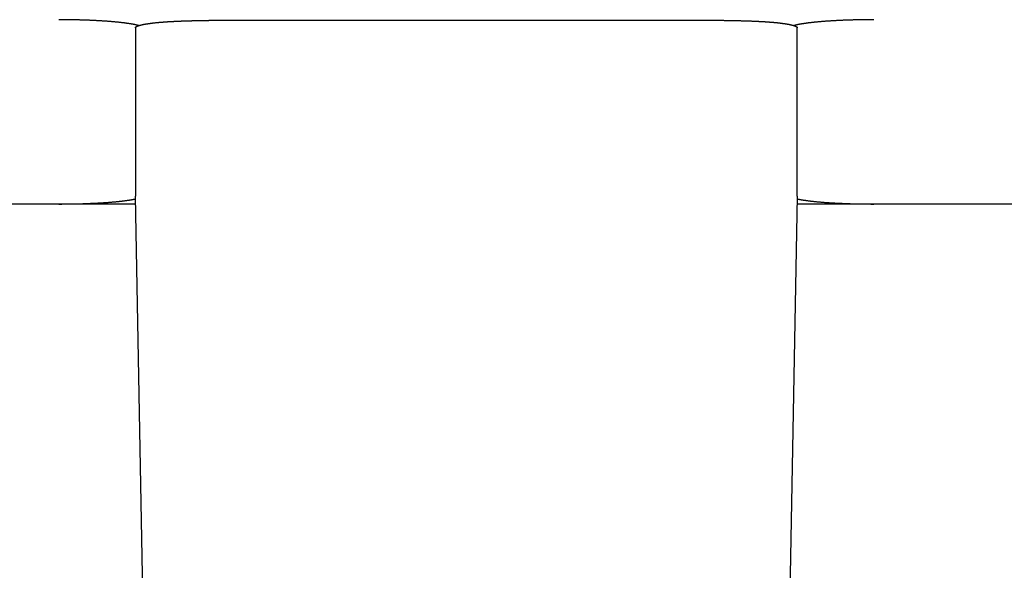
# Model space of a CAD drawing. Extents: x 1917 to 3682, y 1570 to 2675.
# Tile 119 of 166: x 3360 to 3383, y 2337 to 2350. Entities that reach past the tile are written whole.
import ezdxf

# ---------------------------------------------------------------- set-up
doc = ezdxf.new("R2010")
doc.units = 0
doc.header["$MEASUREMENT"] = 0
doc.layers.add('KF_SEQUENZA_5_NW_REAR', color=7, linetype='CONTINUOUS')

# ---------------------------------------------------------------- blocks, each defined once
blk = doc.blocks.new('KF_SEQUENZA_5_NW_REAR')
at = {"layer": 'KF_SEQUENZA_5_NW_REAR'}
for p, q in [((-133.7296, -302.721124), (-122.2704, -302.721124)), ((-135.714103, -302.894392), (-135.714103, -306.815304)), ((-120.285897, -306.815304), (-120.285897, -302.894392)), ((-135.44297, -321.301343), (-135.7141, -306.815623)), ((-120.2859, -306.815623), (-120.55703, -321.301343)), ((-164, -306.999692), (-137.5, -306.999692)), ((-137.5, -306.999692), (-135.710652, -306.999692)), ((-120.289348, -306.999692), (-118.5, -306.999692)), ((-118.5, -306.999692), (-92.5, -306.999692))]:
    blk.add_line(p, q, dxfattribs=at)
for points in [[(-135.638, -302.844, 0), (-135.645, -302.842, 0), (-135.652, -302.84, 0), (-135.66, -302.839, 0), (-135.667, -302.837, 0), (-135.675, -302.835, 0), (-135.682, -302.833, 0), (-135.69, -302.831, 0), (-135.698, -302.829, 0), (-135.706, -302.828, 0), (-135.715, -302.826, 0), (-135.723, -302.824, 0), (-135.732, -302.822, 0), (-135.741, -302.821, 0), (-135.75, -302.819, 0), (-135.759, -302.817, 0), (-135.768, -302.815, 0), (-135.778, -302.814, 0), (-135.787, -302.812, 0), (-135.797, -302.81, 0), (-135.807, -302.808, 0), (-135.817, -302.807, 0), (-135.827, -302.805, 0), (-135.837, -302.803, 0), (-135.848, -302.802, 0), (-135.858, -302.8, 0), (-135.869, -302.798, 0), (-135.88, -302.797, 0), (-135.891, -302.795, 0), (-135.902, -302.794, 0), (-135.914, -302.792, 0), (-135.925, -302.79, 0), (-135.937, -302.789, 0), (-135.948, -302.787, 0), (-135.96, -302.786, 0), (-135.972, -302.784, 0), (-135.984, -302.783, 0), (-135.997, -302.781, 0), (-136.009, -302.78, 0), (-136.021, -302.778, 0), (-136.034, -302.777, 0), (-136.047, -302.775, 0), (-136.06, -302.774, 0), (-136.073, -302.772, 0), (-136.086, -302.771, 0), (-136.099, -302.769, 0), (-136.113, -302.768, 0), (-136.126, -302.767, 0), (-136.14, -302.765, 0), (-136.154, -302.764, 0), (-136.168, -302.763, 0), (-136.182, -302.761, 0), (-136.196, -302.76, 0), (-136.21, -302.759, 0), (-136.224, -302.757, 0), (-136.239, -302.756, 0), (-136.253, -302.755, 0), (-136.268, -302.754, 0), (-136.283, -302.752, 0), (-136.298, -302.751, 0), (-136.313, -302.75, 0), (-136.328, -302.749, 0), (-136.343, -302.748, 0), (-136.358, -302.746, 0), (-136.374, -302.745, 0), (-136.389, -302.744, 0), (-136.405, -302.743, 0), (-136.42, -302.742, 0), (-136.436, -302.741, 0), (-136.452, -302.74, 0), (-136.468, -302.739, 0), (-136.484, -302.738, 0), (-136.5, -302.737, 0), (-136.516, -302.736, 0), (-136.533, -302.735, 0), (-136.549, -302.734, 0), (-136.566, -302.733, 0), (-136.582, -302.732, 0), (-136.599, -302.731, 0), (-136.616, -302.73, 0), (-136.632, -302.729, 0), (-136.649, -302.728, 0), (-136.666, -302.728, 0), (-136.683, -302.727, 0), (-136.7, -302.726, 0), (-136.718, -302.725, 0), (-136.735, -302.724, 0), (-136.752, -302.724, 0), (-136.769, -302.723, 0), (-136.787, -302.722, 0), (-136.804, -302.721, 0), (-136.822, -302.721, 0), (-136.84, -302.72, 0), (-136.857, -302.719, 0), (-136.875, -302.719, 0), (-136.893, -302.718, 0), (-136.911, -302.718, 0), (-136.929, -302.717, 0), (-136.946, -302.716, 0), (-136.964, -302.716, 0), (-136.982, -302.715, 0), (-137.001, -302.715, 0), (-137.019, -302.714, 0), (-137.037, -302.714, 0), (-137.055, -302.713, 0), (-137.073, -302.713, 0), (-137.092, -302.713, 0), (-137.11, -302.712, 0), (-137.128, -302.712, 0), (-137.147, -302.711, 0), (-137.165, -302.711, 0), (-137.184, -302.711, 0), (-137.202, -302.71, 0), (-137.22, -302.71, 0), (-137.239, -302.71, 0), (-137.258, -302.71, 0), (-137.276, -302.709, 0), (-137.295, -302.709, 0), (-137.313, -302.709, 0), (-137.332, -302.709, 0), (-137.351, -302.709, 0), (-137.369, -302.708, 0), (-137.388, -302.708, 0), (-137.407, -302.708, 0), (-137.425, -302.708, 0), (-137.444, -302.708, 0), (-137.463, -302.708, 0), (-137.481, -302.708, 0), (-137.5, -302.708, 0)], [(-135.714, -302.894, 0), (-135.714, -302.893, 0), (-135.714, -302.892, 0), (-135.714, -302.891, 0), (-135.714, -302.891, 0), (-135.713, -302.89, 0), (-135.713, -302.889, 0), (-135.713, -302.888, 0), (-135.712, -302.887, 0), (-135.712, -302.886, 0), (-135.711, -302.885, 0), (-135.711, -302.884, 0), (-135.71, -302.883, 0), (-135.709, -302.882, 0), (-135.709, -302.881, 0), (-135.708, -302.88, 0), (-135.707, -302.879, 0), (-135.706, -302.878, 0), (-135.705, -302.877, 0), (-135.704, -302.876, 0), (-135.703, -302.875, 0), (-135.702, -302.874, 0), (-135.701, -302.873, 0), (-135.7, -302.872, 0), (-135.698, -302.871, 0), (-135.697, -302.87, 0), (-135.696, -302.869, 0), (-135.694, -302.868, 0), (-135.693, -302.867, 0), (-135.691, -302.866, 0), (-135.689, -302.866, 0), (-135.688, -302.865, 0), (-135.686, -302.864, 0), (-135.684, -302.863, 0), (-135.683, -302.862, 0), (-135.681, -302.861, 0), (-135.679, -302.86, 0), (-135.677, -302.859, 0), (-135.675, -302.858, 0), (-135.673, -302.857, 0), (-135.67, -302.856, 0), (-135.668, -302.855, 0), (-135.666, -302.854, 0), (-135.664, -302.853, 0), (-135.661, -302.852, 0), (-135.659, -302.851, 0), (-135.656, -302.85, 0), (-135.654, -302.849, 0), (-135.651, -302.849, 0), (-135.649, -302.848, 0), (-135.646, -302.847, 0), (-135.643, -302.846, 0), (-135.64, -302.845, 0), (-135.638, -302.844, 0), (-135.635, -302.843, 0), (-135.632, -302.842, 0), (-135.629, -302.841, 0), (-135.626, -302.84, 0), (-135.623, -302.839, 0), (-135.619, -302.838, 0), (-135.616, -302.837, 0), (-135.613, -302.837, 0), (-135.61, -302.836, 0), (-135.606, -302.835, 0), (-135.603, -302.834, 0), (-135.599, -302.833, 0), (-135.596, -302.832, 0), (-135.592, -302.831, 0), (-135.589, -302.83, 0), (-135.585, -302.829, 0), (-135.581, -302.828, 0), (-135.578, -302.827, 0), (-135.574, -302.827, 0), (-135.57, -302.826, 0), (-135.566, -302.825, 0), (-135.562, -302.824, 0), (-135.558, -302.823, 0), (-135.554, -302.822, 0), (-135.55, -302.821, 0), (-135.546, -302.82, 0), (-135.541, -302.82, 0), (-135.537, -302.819, 0), (-135.533, -302.818, 0), (-135.528, -302.817, 0), (-135.524, -302.816, 0), (-135.519, -302.815, 0), (-135.515, -302.814, 0), (-135.51, -302.813, 0), (-135.506, -302.813, 0), (-135.501, -302.812, 0), (-135.496, -302.811, 0), (-135.491, -302.81, 0), (-135.487, -302.809, 0), (-135.482, -302.808, 0), (-135.477, -302.807, 0), (-135.472, -302.807, 0), (-135.467, -302.806, 0), (-135.462, -302.805, 0), (-135.457, -302.804, 0), (-135.452, -302.803, 0), (-135.446, -302.802, 0), (-135.441, -302.802, 0), (-135.436, -302.801, 0), (-135.43, -302.8, 0), (-135.425, -302.799, 0), (-135.42, -302.798, 0), (-135.414, -302.797, 0), (-135.409, -302.797, 0), (-135.403, -302.796, 0), (-135.397, -302.795, 0), (-135.392, -302.794, 0), (-135.386, -302.793, 0), (-135.38, -302.793, 0), (-135.374, -302.792, 0), (-135.368, -302.791, 0), (-135.363, -302.79, 0), (-135.357, -302.789, 0), (-135.351, -302.789, 0), (-135.345, -302.788, 0), (-135.339, -302.787, 0), (-135.332, -302.786, 0), (-135.326, -302.786, 0), (-135.32, -302.785, 0), (-135.314, -302.784, 0), (-135.307, -302.783, 0), (-135.301, -302.782, 0), (-135.295, -302.782, 0), (-135.288, -302.781, 0), (-135.282, -302.78, 0)], [(-135.282, -302.78, 0), (-135.274, -302.779, 0), (-135.267, -302.779, 0), (-135.26, -302.778, 0), (-135.252, -302.777, 0), (-135.244, -302.776, 0), (-135.236, -302.775, 0), (-135.229, -302.774, 0), (-135.22, -302.774, 0), (-135.212, -302.773, 0), (-135.204, -302.772, 0), (-135.196, -302.771, 0), (-135.187, -302.77, 0), (-135.179, -302.77, 0), (-135.17, -302.769, 0), (-135.162, -302.768, 0), (-135.153, -302.767, 0), (-135.144, -302.767, 0), (-135.135, -302.766, 0), (-135.126, -302.765, 0), (-135.116, -302.764, 0), (-135.107, -302.764, 0), (-135.098, -302.763, 0), (-135.088, -302.762, 0), (-135.079, -302.761, 0), (-135.069, -302.761, 0), (-135.059, -302.76, 0), (-135.049, -302.759, 0), (-135.04, -302.759, 0), (-135.029, -302.758, 0), (-135.019, -302.757, 0), (-135.009, -302.756, 0), (-134.999, -302.756, 0), (-134.988, -302.755, 0), (-134.978, -302.754, 0), (-134.967, -302.754, 0), (-134.957, -302.753, 0), (-134.946, -302.752, 0), (-134.935, -302.752, 0), (-134.924, -302.751, 0), (-134.913, -302.75, 0), (-134.902, -302.75, 0), (-134.891, -302.749, 0), (-134.88, -302.749, 0), (-134.869, -302.748, 0), (-134.857, -302.747, 0), (-134.846, -302.747, 0), (-134.835, -302.746, 0), (-134.823, -302.746, 0), (-134.811, -302.745, 0), (-134.8, -302.744, 0), (-134.788, -302.744, 0), (-134.776, -302.743, 0), (-134.764, -302.743, 0), (-134.752, -302.742, 0), (-134.74, -302.742, 0), (-134.728, -302.741, 0), (-134.715, -302.741, 0), (-134.703, -302.74, 0), (-134.691, -302.739, 0), (-134.678, -302.739, 0), (-134.666, -302.738, 0), (-134.653, -302.738, 0), (-134.641, -302.737, 0), (-134.628, -302.737, 0), (-134.615, -302.736, 0), (-134.602, -302.736, 0), (-134.59, -302.736, 0), (-134.577, -302.735, 0), (-134.564, -302.735, 0), (-134.551, -302.734, 0), (-134.538, -302.734, 0), (-134.524, -302.733, 0), (-134.511, -302.733, 0), (-134.498, -302.732, 0), (-134.485, -302.732, 0), (-134.471, -302.732, 0), (-134.458, -302.731, 0), (-134.445, -302.731, 0), (-134.431, -302.731, 0), (-134.417, -302.73, 0), (-134.404, -302.73, 0), (-134.39, -302.729, 0), (-134.377, -302.729, 0), (-134.363, -302.729, 0), (-134.349, -302.728, 0), (-134.335, -302.728, 0), (-134.321, -302.728, 0), (-134.307, -302.727, 0), (-134.294, -302.727, 0), (-134.28, -302.727, 0), (-134.266, -302.727, 0), (-134.251, -302.726, 0), (-134.237, -302.726, 0), (-134.223, -302.726, 0), (-134.209, -302.725, 0), (-134.195, -302.725, 0), (-134.181, -302.725, 0), (-134.166, -302.725, 0), (-134.152, -302.724, 0), (-134.138, -302.724, 0), (-134.124, -302.724, 0), (-134.109, -302.724, 0), (-134.095, -302.724, 0), (-134.08, -302.723, 0), (-134.066, -302.723, 0), (-134.051, -302.723, 0), (-134.037, -302.723, 0), (-134.023, -302.723, 0), (-134.008, -302.723, 0), (-133.993, -302.722, 0), (-133.979, -302.722, 0), (-133.964, -302.722, 0), (-133.95, -302.722, 0), (-133.935, -302.722, 0), (-133.92, -302.722, 0), (-133.906, -302.722, 0), (-133.891, -302.722, 0), (-133.877, -302.722, 0), (-133.862, -302.721, 0), (-133.847, -302.721, 0), (-133.833, -302.721, 0), (-133.818, -302.721, 0), (-133.803, -302.721, 0), (-133.788, -302.721, 0), (-133.774, -302.721, 0), (-133.759, -302.721, 0), (-133.744, -302.721, 0), (-133.73, -302.721, 0)], [(-122.27, -302.721, 0), (-122.256, -302.721, 0), (-122.241, -302.721, 0), (-122.226, -302.721, 0), (-122.212, -302.721, 0), (-122.197, -302.721, 0), (-122.182, -302.721, 0), (-122.167, -302.721, 0), (-122.153, -302.721, 0), (-122.138, -302.721, 0), (-122.123, -302.722, 0), (-122.109, -302.722, 0), (-122.094, -302.722, 0), (-122.08, -302.722, 0), (-122.065, -302.722, 0), (-122.05, -302.722, 0), (-122.036, -302.722, 0), (-122.021, -302.722, 0), (-122.007, -302.722, 0), (-121.992, -302.723, 0), (-121.977, -302.723, 0), (-121.963, -302.723, 0), (-121.949, -302.723, 0), (-121.934, -302.723, 0), (-121.92, -302.723, 0), (-121.905, -302.724, 0), (-121.891, -302.724, 0), (-121.876, -302.724, 0), (-121.862, -302.724, 0), (-121.848, -302.724, 0), (-121.834, -302.725, 0), (-121.819, -302.725, 0), (-121.805, -302.725, 0), (-121.791, -302.725, 0), (-121.777, -302.726, 0), (-121.763, -302.726, 0), (-121.749, -302.726, 0), (-121.734, -302.727, 0), (-121.72, -302.727, 0), (-121.706, -302.727, 0), (-121.693, -302.727, 0), (-121.679, -302.728, 0), (-121.665, -302.728, 0), (-121.651, -302.728, 0), (-121.637, -302.729, 0), (-121.623, -302.729, 0), (-121.61, -302.729, 0), (-121.596, -302.73, 0), (-121.583, -302.73, 0), (-121.569, -302.731, 0), (-121.555, -302.731, 0), (-121.542, -302.731, 0), (-121.529, -302.732, 0), (-121.515, -302.732, 0), (-121.502, -302.732, 0), (-121.489, -302.733, 0), (-121.476, -302.733, 0), (-121.462, -302.734, 0), (-121.449, -302.734, 0), (-121.436, -302.735, 0), (-121.423, -302.735, 0), (-121.41, -302.736, 0), (-121.398, -302.736, 0), (-121.385, -302.736, 0), (-121.372, -302.737, 0), (-121.359, -302.737, 0), (-121.347, -302.738, 0), (-121.334, -302.738, 0), (-121.322, -302.739, 0), (-121.309, -302.739, 0), (-121.297, -302.74, 0), (-121.285, -302.741, 0), (-121.272, -302.741, 0), (-121.26, -302.742, 0), (-121.248, -302.742, 0), (-121.236, -302.743, 0), (-121.224, -302.743, 0), (-121.212, -302.744, 0), (-121.2, -302.744, 0), (-121.189, -302.745, 0), (-121.177, -302.746, 0), (-121.165, -302.746, 0), (-121.154, -302.747, 0), (-121.143, -302.747, 0), (-121.131, -302.748, 0), (-121.12, -302.749, 0), (-121.109, -302.749, 0), (-121.098, -302.75, 0), (-121.087, -302.75, 0), (-121.076, -302.751, 0), (-121.065, -302.752, 0), (-121.054, -302.752, 0), (-121.043, -302.753, 0), (-121.033, -302.754, 0), (-121.022, -302.754, 0), (-121.012, -302.755, 0), (-121.001, -302.756, 0), (-120.991, -302.756, 0), (-120.981, -302.757, 0), (-120.971, -302.758, 0), (-120.96, -302.759, 0), (-120.951, -302.759, 0), (-120.941, -302.76, 0), (-120.931, -302.761, 0), (-120.921, -302.761, 0), (-120.912, -302.762, 0), (-120.902, -302.763, 0), (-120.893, -302.764, 0), (-120.884, -302.764, 0), (-120.874, -302.765, 0), (-120.865, -302.766, 0), (-120.856, -302.767, 0), (-120.847, -302.767, 0), (-120.838, -302.768, 0), (-120.83, -302.769, 0), (-120.821, -302.77, 0), (-120.813, -302.77, 0), (-120.804, -302.771, 0), (-120.796, -302.772, 0), (-120.788, -302.773, 0), (-120.78, -302.774, 0), (-120.771, -302.774, 0), (-120.764, -302.775, 0), (-120.756, -302.776, 0), (-120.748, -302.777, 0), (-120.74, -302.778, 0), (-120.733, -302.779, 0), (-120.726, -302.779, 0), (-120.718, -302.78, 0)], [(-120.718, -302.78, 0), (-120.712, -302.781, 0), (-120.705, -302.782, 0), (-120.699, -302.782, 0), (-120.693, -302.783, 0), (-120.686, -302.784, 0), (-120.68, -302.785, 0), (-120.674, -302.786, 0), (-120.668, -302.786, 0), (-120.661, -302.787, 0), (-120.655, -302.788, 0), (-120.649, -302.789, 0), (-120.643, -302.789, 0), (-120.637, -302.79, 0), (-120.632, -302.791, 0), (-120.626, -302.792, 0), (-120.62, -302.793, 0), (-120.614, -302.793, 0), (-120.608, -302.794, 0), (-120.603, -302.795, 0), (-120.597, -302.796, 0), (-120.591, -302.797, 0), (-120.586, -302.797, 0), (-120.58, -302.798, 0), (-120.575, -302.799, 0), (-120.57, -302.8, 0), (-120.564, -302.801, 0), (-120.559, -302.802, 0), (-120.554, -302.802, 0), (-120.548, -302.803, 0), (-120.543, -302.804, 0), (-120.538, -302.805, 0), (-120.533, -302.806, 0), (-120.528, -302.807, 0), (-120.523, -302.807, 0), (-120.518, -302.808, 0), (-120.513, -302.809, 0), (-120.509, -302.81, 0), (-120.504, -302.811, 0), (-120.499, -302.812, 0), (-120.494, -302.813, 0), (-120.49, -302.813, 0), (-120.485, -302.814, 0), (-120.481, -302.815, 0), (-120.476, -302.816, 0), (-120.472, -302.817, 0), (-120.467, -302.818, 0), (-120.463, -302.819, 0), (-120.459, -302.82, 0), (-120.454, -302.82, 0), (-120.45, -302.821, 0), (-120.446, -302.822, 0), (-120.442, -302.823, 0), (-120.438, -302.824, 0), (-120.434, -302.825, 0), (-120.43, -302.826, 0), (-120.426, -302.827, 0), (-120.422, -302.827, 0), (-120.419, -302.828, 0), (-120.415, -302.829, 0), (-120.411, -302.83, 0), (-120.408, -302.831, 0), (-120.404, -302.832, 0), (-120.401, -302.833, 0), (-120.397, -302.834, 0), (-120.394, -302.835, 0), (-120.39, -302.836, 0), (-120.387, -302.837, 0), (-120.384, -302.837, 0), (-120.381, -302.838, 0), (-120.377, -302.839, 0), (-120.374, -302.84, 0), (-120.371, -302.841, 0), (-120.368, -302.842, 0), (-120.365, -302.843, 0), (-120.362, -302.844, 0), (-120.36, -302.845, 0), (-120.357, -302.846, 0), (-120.354, -302.847, 0), (-120.351, -302.848, 0), (-120.349, -302.849, 0), (-120.346, -302.849, 0), (-120.344, -302.85, 0), (-120.341, -302.851, 0), (-120.339, -302.852, 0), (-120.336, -302.853, 0), (-120.334, -302.854, 0), (-120.332, -302.855, 0), (-120.33, -302.856, 0), (-120.327, -302.857, 0), (-120.325, -302.858, 0), (-120.323, -302.859, 0), (-120.321, -302.86, 0), (-120.319, -302.861, 0), (-120.317, -302.862, 0), (-120.316, -302.863, 0), (-120.314, -302.864, 0), (-120.312, -302.865, 0), (-120.311, -302.866, 0), (-120.309, -302.866, 0), (-120.307, -302.867, 0), (-120.306, -302.868, 0), (-120.304, -302.869, 0), (-120.303, -302.87, 0), (-120.302, -302.871, 0), (-120.3, -302.872, 0), (-120.299, -302.873, 0), (-120.298, -302.874, 0), (-120.297, -302.875, 0), (-120.296, -302.876, 0), (-120.295, -302.877, 0), (-120.294, -302.878, 0), (-120.293, -302.879, 0), (-120.292, -302.88, 0), (-120.291, -302.881, 0), (-120.291, -302.882, 0), (-120.29, -302.883, 0), (-120.289, -302.884, 0), (-120.289, -302.885, 0), (-120.288, -302.886, 0), (-120.288, -302.887, 0), (-120.287, -302.888, 0), (-120.287, -302.889, 0), (-120.287, -302.89, 0), (-120.286, -302.891, 0), (-120.286, -302.891, 0), (-120.286, -302.892, 0), (-120.286, -302.893, 0), (-120.286, -302.894, 0)], [(-118.5, -302.708, 0), (-118.519, -302.708, 0), (-118.537, -302.708, 0), (-118.556, -302.708, 0), (-118.575, -302.708, 0), (-118.593, -302.708, 0), (-118.612, -302.708, 0), (-118.631, -302.708, 0), (-118.649, -302.709, 0), (-118.668, -302.709, 0), (-118.687, -302.709, 0), (-118.705, -302.709, 0), (-118.724, -302.709, 0), (-118.742, -302.71, 0), (-118.761, -302.71, 0), (-118.78, -302.71, 0), (-118.798, -302.71, 0), (-118.816, -302.711, 0), (-118.835, -302.711, 0), (-118.853, -302.711, 0), (-118.872, -302.712, 0), (-118.89, -302.712, 0), (-118.908, -302.713, 0), (-118.927, -302.713, 0), (-118.945, -302.713, 0), (-118.963, -302.714, 0), (-118.981, -302.714, 0), (-118.999, -302.715, 0), (-119.018, -302.715, 0), (-119.036, -302.716, 0), (-119.054, -302.716, 0), (-119.071, -302.717, 0), (-119.089, -302.718, 0), (-119.107, -302.718, 0), (-119.125, -302.719, 0), (-119.143, -302.719, 0), (-119.16, -302.72, 0), (-119.178, -302.721, 0), (-119.196, -302.721, 0), (-119.213, -302.722, 0), (-119.231, -302.723, 0), (-119.248, -302.724, 0), (-119.265, -302.724, 0), (-119.282, -302.725, 0), (-119.3, -302.726, 0), (-119.317, -302.727, 0), (-119.334, -302.728, 0), (-119.351, -302.728, 0), (-119.368, -302.729, 0), (-119.384, -302.73, 0), (-119.401, -302.731, 0), (-119.418, -302.732, 0), (-119.434, -302.733, 0), (-119.451, -302.734, 0), (-119.467, -302.735, 0), (-119.484, -302.736, 0), (-119.5, -302.737, 0), (-119.516, -302.738, 0), (-119.532, -302.739, 0), (-119.548, -302.74, 0), (-119.564, -302.741, 0), (-119.58, -302.742, 0), (-119.595, -302.743, 0), (-119.611, -302.744, 0), (-119.626, -302.745, 0), (-119.642, -302.746, 0), (-119.657, -302.748, 0), (-119.672, -302.749, 0), (-119.687, -302.75, 0), (-119.702, -302.751, 0), (-119.717, -302.752, 0), (-119.732, -302.754, 0), (-119.747, -302.755, 0), (-119.761, -302.756, 0), (-119.776, -302.757, 0), (-119.79, -302.759, 0), (-119.804, -302.76, 0), (-119.818, -302.761, 0), (-119.832, -302.763, 0), (-119.846, -302.764, 0), (-119.86, -302.765, 0), (-119.874, -302.767, 0), (-119.887, -302.768, 0), (-119.901, -302.769, 0), (-119.914, -302.771, 0), (-119.927, -302.772, 0), (-119.94, -302.774, 0), (-119.953, -302.775, 0), (-119.966, -302.777, 0), (-119.979, -302.778, 0), (-119.991, -302.78, 0), (-120.003, -302.781, 0), (-120.016, -302.783, 0), (-120.028, -302.784, 0), (-120.04, -302.786, 0), (-120.052, -302.787, 0), (-120.063, -302.789, 0), (-120.075, -302.79, 0), (-120.086, -302.792, 0), (-120.098, -302.794, 0), (-120.109, -302.795, 0), (-120.12, -302.797, 0), (-120.131, -302.798, 0), (-120.142, -302.8, 0), (-120.152, -302.802, 0), (-120.163, -302.803, 0), (-120.173, -302.805, 0), (-120.183, -302.807, 0), (-120.193, -302.808, 0), (-120.203, -302.81, 0), (-120.213, -302.812, 0), (-120.222, -302.814, 0), (-120.232, -302.815, 0), (-120.241, -302.817, 0), (-120.25, -302.819, 0), (-120.259, -302.821, 0), (-120.268, -302.822, 0), (-120.277, -302.824, 0), (-120.285, -302.826, 0), (-120.294, -302.828, 0), (-120.302, -302.829, 0), (-120.31, -302.831, 0), (-120.318, -302.833, 0), (-120.325, -302.835, 0), (-120.333, -302.837, 0), (-120.34, -302.839, 0), (-120.348, -302.84, 0), (-120.355, -302.842, 0), (-120.362, -302.844, 0)], [(-137.5, -307, 0), (-137.483, -307, 0), (-137.465, -307, 0), (-137.448, -307, 0), (-137.431, -307, 0), (-137.414, -306.999, 0), (-137.396, -306.999, 0), (-137.379, -306.999, 0), (-137.362, -306.999, 0), (-137.345, -306.999, 0), (-137.328, -306.999, 0), (-137.31, -306.999, 0), (-137.293, -306.999, 0), (-137.276, -306.998, 0), (-137.259, -306.998, 0), (-137.242, -306.998, 0), (-137.225, -306.998, 0), (-137.207, -306.997, 0), (-137.19, -306.997, 0), (-137.173, -306.997, 0), (-137.156, -306.997, 0), (-137.139, -306.996, 0), (-137.122, -306.996, 0), (-137.105, -306.995, 0), (-137.088, -306.995, 0), (-137.072, -306.995, 0), (-137.055, -306.994, 0), (-137.038, -306.994, 0), (-137.021, -306.993, 0), (-137.004, -306.993, 0), (-136.988, -306.993, 0), (-136.971, -306.992, 0), (-136.954, -306.992, 0), (-136.938, -306.991, 0), (-136.921, -306.991, 0), (-136.905, -306.99, 0), (-136.888, -306.989, 0), (-136.872, -306.989, 0), (-136.855, -306.988, 0), (-136.839, -306.988, 0), (-136.823, -306.987, 0), (-136.807, -306.986, 0), (-136.79, -306.986, 0), (-136.774, -306.985, 0), (-136.758, -306.984, 0), (-136.742, -306.984, 0), (-136.726, -306.983, 0), (-136.71, -306.982, 0), (-136.695, -306.982, 0), (-136.679, -306.981, 0), (-136.663, -306.98, 0), (-136.647, -306.979, 0), (-136.632, -306.978, 0), (-136.616, -306.978, 0), (-136.601, -306.977, 0), (-136.585, -306.976, 0), (-136.57, -306.975, 0), (-136.555, -306.974, 0), (-136.54, -306.973, 0), (-136.525, -306.972, 0), (-136.51, -306.972, 0), (-136.495, -306.971, 0), (-136.48, -306.97, 0), (-136.465, -306.969, 0), (-136.45, -306.968, 0), (-136.436, -306.967, 0), (-136.421, -306.966, 0), (-136.406, -306.965, 0), (-136.392, -306.964, 0), (-136.378, -306.963, 0), (-136.363, -306.962, 0), (-136.349, -306.961, 0), (-136.335, -306.96, 0), (-136.321, -306.958, 0), (-136.307, -306.957, 0), (-136.293, -306.956, 0), (-136.28, -306.955, 0), (-136.266, -306.954, 0), (-136.253, -306.953, 0), (-136.239, -306.952, 0), (-136.226, -306.951, 0), (-136.212, -306.949, 0), (-136.199, -306.948, 0), (-136.186, -306.947, 0), (-136.173, -306.946, 0), (-136.16, -306.944, 0), (-136.148, -306.943, 0), (-136.135, -306.942, 0), (-136.122, -306.941, 0), (-136.11, -306.939, 0), (-136.098, -306.938, 0), (-136.085, -306.937, 0), (-136.073, -306.935, 0), (-136.061, -306.934, 0), (-136.049, -306.933, 0), (-136.037, -306.931, 0), (-136.026, -306.93, 0), (-136.014, -306.929, 0), (-136.002, -306.927, 0), (-135.991, -306.926, 0), (-135.98, -306.925, 0), (-135.969, -306.923, 0), (-135.958, -306.922, 0), (-135.947, -306.92, 0), (-135.936, -306.919, 0), (-135.925, -306.917, 0), (-135.915, -306.916, 0), (-135.904, -306.914, 0), (-135.894, -306.913, 0), (-135.884, -306.911, 0), (-135.873, -306.91, 0), (-135.863, -306.908, 0), (-135.854, -306.907, 0), (-135.844, -306.905, 0), (-135.834, -306.904, 0), (-135.825, -306.902, 0), (-135.815, -306.901, 0), (-135.806, -306.899, 0), (-135.797, -306.898, 0), (-135.788, -306.896, 0), (-135.779, -306.894, 0), (-135.77, -306.893, 0), (-135.762, -306.891, 0), (-135.753, -306.89, 0), (-135.745, -306.888, 0), (-135.737, -306.886, 0), (-135.729, -306.885, 0), (-135.721, -306.883, 0), (-135.713, -306.881, 0)], [(-120.287, -306.881, 0), (-120.279, -306.883, 0), (-120.271, -306.885, 0), (-120.263, -306.886, 0), (-120.255, -306.888, 0), (-120.247, -306.89, 0), (-120.238, -306.891, 0), (-120.23, -306.893, 0), (-120.221, -306.894, 0), (-120.212, -306.896, 0), (-120.203, -306.898, 0), (-120.194, -306.899, 0), (-120.185, -306.901, 0), (-120.175, -306.902, 0), (-120.166, -306.904, 0), (-120.156, -306.905, 0), (-120.146, -306.907, 0), (-120.137, -306.908, 0), (-120.127, -306.91, 0), (-120.116, -306.911, 0), (-120.106, -306.913, 0), (-120.096, -306.914, 0), (-120.085, -306.916, 0), (-120.075, -306.917, 0), (-120.064, -306.919, 0), (-120.053, -306.92, 0), (-120.042, -306.922, 0), (-120.031, -306.923, 0), (-120.02, -306.925, 0), (-120.009, -306.926, 0), (-119.998, -306.927, 0), (-119.986, -306.929, 0), (-119.974, -306.93, 0), (-119.963, -306.931, 0), (-119.951, -306.933, 0), (-119.939, -306.934, 0), (-119.927, -306.935, 0), (-119.915, -306.937, 0), (-119.902, -306.938, 0), (-119.89, -306.939, 0), (-119.878, -306.941, 0), (-119.865, -306.942, 0), (-119.852, -306.943, 0), (-119.84, -306.944, 0), (-119.827, -306.946, 0), (-119.814, -306.947, 0), (-119.801, -306.948, 0), (-119.788, -306.949, 0), (-119.774, -306.951, 0), (-119.761, -306.952, 0), (-119.747, -306.953, 0), (-119.734, -306.954, 0), (-119.72, -306.955, 0), (-119.707, -306.956, 0), (-119.693, -306.957, 0), (-119.679, -306.958, 0), (-119.665, -306.96, 0), (-119.651, -306.961, 0), (-119.637, -306.962, 0), (-119.622, -306.963, 0), (-119.608, -306.964, 0), (-119.594, -306.965, 0), (-119.579, -306.966, 0), (-119.564, -306.967, 0), (-119.55, -306.968, 0), (-119.535, -306.969, 0), (-119.52, -306.97, 0), (-119.505, -306.971, 0), (-119.49, -306.972, 0), (-119.475, -306.972, 0), (-119.46, -306.973, 0), (-119.445, -306.974, 0), (-119.43, -306.975, 0), (-119.415, -306.976, 0), (-119.399, -306.977, 0), (-119.384, -306.978, 0), (-119.368, -306.978, 0), (-119.353, -306.979, 0), (-119.337, -306.98, 0), (-119.321, -306.981, 0), (-119.305, -306.982, 0), (-119.29, -306.982, 0), (-119.274, -306.983, 0), (-119.258, -306.984, 0), (-119.242, -306.984, 0), (-119.226, -306.985, 0), (-119.21, -306.986, 0), (-119.193, -306.986, 0), (-119.177, -306.987, 0), (-119.161, -306.988, 0), (-119.145, -306.988, 0), (-119.128, -306.989, 0), (-119.112, -306.989, 0), (-119.095, -306.99, 0), (-119.079, -306.991, 0), (-119.062, -306.991, 0), (-119.046, -306.992, 0), (-119.029, -306.992, 0), (-119.012, -306.993, 0), (-118.996, -306.993, 0), (-118.979, -306.993, 0), (-118.962, -306.994, 0), (-118.945, -306.994, 0), (-118.928, -306.995, 0), (-118.912, -306.995, 0), (-118.895, -306.995, 0), (-118.878, -306.996, 0), (-118.861, -306.996, 0), (-118.844, -306.997, 0), (-118.827, -306.997, 0), (-118.81, -306.997, 0), (-118.793, -306.997, 0), (-118.775, -306.998, 0), (-118.758, -306.998, 0), (-118.741, -306.998, 0), (-118.724, -306.998, 0), (-118.707, -306.999, 0), (-118.69, -306.999, 0), (-118.672, -306.999, 0), (-118.655, -306.999, 0), (-118.638, -306.999, 0), (-118.621, -306.999, 0), (-118.604, -306.999, 0), (-118.586, -306.999, 0), (-118.569, -307, 0), (-118.552, -307, 0), (-118.535, -307, 0), (-118.517, -307, 0), (-118.5, -307, 0)]]:
    blk.add_polyline3d(points, dxfattribs=at)

msp = doc.modelspace()

# ---------------------------------------------------------------- block references
at = {"layer": 'KF_SEQUENZA_5_NW_REAR'}
msp.add_blockref('KF_SEQUENZA_5_NW_REAR', (3498.094, 2652.435), dxfattribs=at)

doc.saveas('drawing.dxf')
